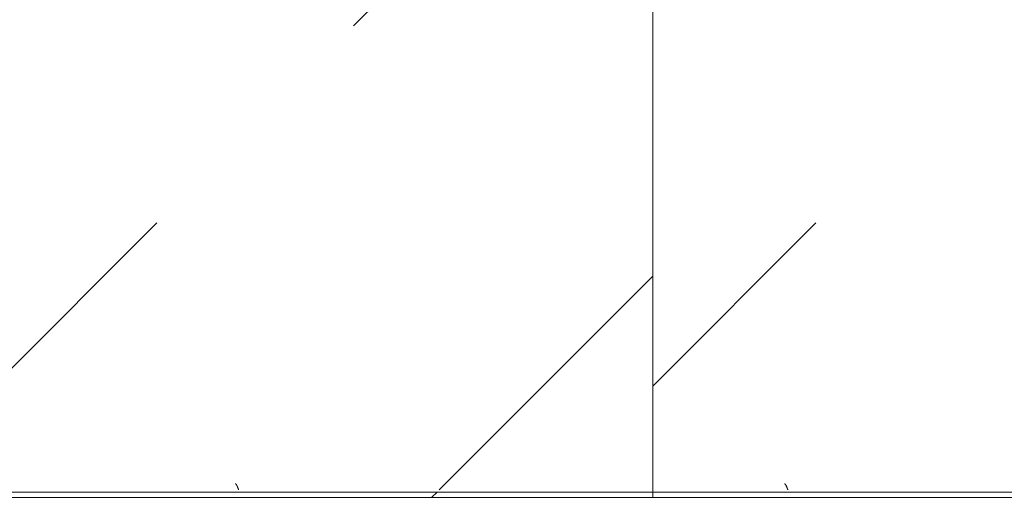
# Model space of a CAD drawing. Header units: millimetres. Extents: x -5460 to 47962, y 30005 to 103451.
# Tile 106 of 192: x 30281 to 31178, y 41409 to 41846. Entities that reach past the tile are written whole.
import ezdxf
from ezdxf import colors
from ezdxf.entities.mleader import LeaderData, LeaderLine
from ezdxf.math import Vec2, Vec3

# ---------------------------------------------------------------- set-up
doc = ezdxf.new("R2010")
doc.units = ezdxf.units.MM
doc.layers.add('M-EQPM-____-OTLN', color=7, linetype='Continuous', lineweight=9)
doc.layers.add('ДЕВИ', color=7, linetype='Continuous', lineweight=0)
doc.styles.add('ДЕВИ', font='CS_Gost2304.shx', dxfattribs={"width": 0.8})
pattern_1 = [(45, (30280, 40625), (0, 1000), [50, -1364.214]), (45, (30280, 40125), (0, 1000), [50, -1364.214]), (45, (30780, 40125), (0, 1000), [50, -1364.214]), (45, (30994.64, 40839.64), (0, 1000), [403.55, -1010.664]), (45, (30994.64, 40339.64), (0, 1000), [403.55, -1010.664]), (45, (30494.64, 40839.64), (0, 1000), [403.55, -1010.664]), (45, (30494.64, 40339.64), (0, 1000), [453.55, -960.664])]
pattern_2 = [(45, (28880, 40625), (0, 1000), [50, -1364.214]), (45, (28880, 40125), (0, 1000), [50, -1364.214]), (45, (29380, 40125), (0, 1000), [50, -1364.214]), (45, (29594.64, 40839.64), (0, 1000), [403.55, -1010.664]), (45, (29594.64, 40339.64), (0, 1000), [403.55, -1010.664]), (45, (29094.64, 40839.64), (0, 1000), [403.55, -1010.664]), (45, (29094.64, 40339.64), (0, 1000), [453.55, -960.664])]

# ---------------------------------------------------------------- blocks, each defined once
blk = doc.blocks.new('FP_416-ВКК_01_К1_З_ЭОМ_кабель_')
at = {"layer": 'M-EQPM-____-OTLN', "color": 7, "true_color": 0xffffff}
for p, q in [((2277.06, 588), (2277.11, 587.87)), ((2277.11, 587.87), (2277.15, 587.73)), ((2277.15, 587.73), (2277.2, 587.6)), ((2277.2, 587.6), (2277.25, 587.46)), ((2277.25, 587.46), (2277.3, 587.33)), ((2277.3, 587.33), (2277.35, 587.19)), ((2277.35, 587.19), (2277.4, 587.06)), ((2277.4, 587.06), (2277.45, 586.93)), ((2277.45, 586.93), (2277.5, 586.79)), ((2277.5, 586.79), (2277.55, 586.66)), ((2277.55, 586.66), (2277.59, 586.53)), ((2277.59, 586.53), (2277.64, 586.4)), ((2277.64, 586.4), (2277.69, 586.27)), ((2277.69, 586.27), (2277.74, 586.15)), ((2277.74, 586.15), (2277.79, 586.02)), ((2277.79, 586.02), (2277.84, 585.9)), ((2277.84, 585.9), (2277.89, 585.77)), ((2277.89, 585.77), (2277.94, 585.65)), ((2277.94, 585.65), (2277.99, 585.53)), ((2277.99, 585.53), (2278.04, 585.41)), ((2278.04, 585.41), (2278.08, 585.29)), ((2278.08, 585.29), (2278.13, 585.17)), ((2278.13, 585.17), (2278.18, 585.06)), ((2278.18, 585.06), (2278.23, 584.94)), ((2278.23, 584.94), (2278.28, 584.83)), ((2278.28, 584.83), (2278.33, 584.72)), ((2278.33, 584.72), (2278.38, 584.62)), ((2278.38, 584.62), (2278.43, 584.51)), ((2278.43, 584.51), (2278.48, 584.41)), ((2278.48, 584.41), (2278.52, 584.3)), ((2278.52, 584.3), (2278.57, 584.21)), ((2278.57, 584.21), (2278.62, 584.11)), ((2278.62, 584.11), (2278.67, 584.01)), ((2278.67, 584.01), (2278.72, 583.92)), ((2278.72, 583.92), (2278.77, 583.83)), ((2278.77, 583.83), (2278.82, 583.75)), ((2278.82, 583.75), (2278.87, 583.66)), ((2278.87, 583.66), (2278.92, 583.58)), ((2278.92, 583.58), (2278.97, 583.5)), ((2278.97, 583.5), (2279.01, 583.42)), ((2279.01, 583.42), (2279.06, 583.35)), ((2279.06, 583.35), (2279.11, 583.28)), ((2279.11, 583.28), (2279.16, 583.21)), ((2279.16, 583.21), (2279.21, 583.14)), ((2279.21, 583.14), (2279.26, 583.08)), ((2279.26, 583.08), (2279.31, 583.02)), ((2279.31, 583.02), (2279.36, 582.97)), ((2279.36, 582.97), (2279.41, 582.91)), ((2279.41, 582.91), (2279.46, 582.86)), ((2279.46, 582.86), (2279.5, 582.81)), ((2279.5, 582.81), (2279.55, 582.77)), ((2279.55, 582.77), (2279.6, 582.73)), ((2279.6, 582.73), (2279.65, 582.69)), ((2279.65, 582.69), (2279.7, 582.66)), ((2279.7, 582.66), (2279.75, 582.62)), ((2279.75, 582.62), (2279.8, 582.6)), ((2279.8, 582.6), (2279.85, 582.57)), ((2279.85, 582.57), (2279.9, 582.55)), ((2279.9, 582.55), (2279.94, 582.53)), ((2279.94, 582.53), (2279.99, 582.51)), ((2280, 582.51), (2280.05, 582.5)), ((2280.05, 582.5), (2280.1, 582.49)), ((2280.1, 582.49), (2280.15, 582.49))]:
    blk.add_line(p, q, dxfattribs=at)
blk = doc.blocks.new('ПР_Низ пояс - Тип 1-V415-ВКК_01_К1_З_ЭОМ_кабель_')
at = {"layer": 'M-EQPM-____-OTLN', "true_color": 0xffffff}
h = blk.add_hatch(dxfattribs=at)
h.set_pattern_fill('FP_130', style=0, pattern_type=2)
h.set_pattern_definition(pattern_1)
h.paths.add_polyline_path([(1770.43, 595), (1000, 595), (1000, 590), (2400, 590), (2400, 595), (1936.66, 595)])
h = blk.add_hatch(dxfattribs=at)
h.set_pattern_fill('FP_130', style=0, pattern_type=2)
h.set_pattern_definition(pattern_1)
h.paths.add_polyline_path([(2400, 588), (1000, 588), (1000, 6.26), (2080, 6.26), (2080, 150), (2380, 150), (2380, 6.26), (2400, 6.26), (2400, 456.37)])
at = {"layer": 'M-EQPM-____-OTLN', "color": 253, "true_color": 0xaaaaaa}
for p, q in [((1000, 595), (2400, 595)), ((2400, 595), (2400, 590)), ((1000, 590), (2400, 590)), ((2400, 590), (2400, 588)), ((2400, 588), (2400, 6.26))]:
    blk.add_line(p, q, dxfattribs=at)
blk.add_blockref('FP_416-ВКК_01_К1_З_ЭОМ_кабель_', (0, 0), dxfattribs=at)
blk = doc.blocks.new('FP_422-ВКК_01_К1_З_ЭОМ_кабель_')
at = {"layer": 'M-EQPM-____-OTLN', "color": 7, "true_color": 0xffffff}
for p, q in [((1377.06, 588), (1377.11, 587.87)), ((1377.11, 587.87), (1377.15, 587.73)), ((1377.15, 587.73), (1377.2, 587.6)), ((1377.2, 587.6), (1377.25, 587.46)), ((1377.25, 587.46), (1377.3, 587.33)), ((1377.3, 587.33), (1377.35, 587.19)), ((1377.35, 587.19), (1377.4, 587.06)), ((1377.4, 587.06), (1377.45, 586.93)), ((1377.45, 586.93), (1377.5, 586.79)), ((1377.5, 586.79), (1377.55, 586.66)), ((1377.55, 586.66), (1377.59, 586.53)), ((1377.59, 586.53), (1377.64, 586.4)), ((1377.64, 586.4), (1377.69, 586.27)), ((1377.69, 586.27), (1377.74, 586.15)), ((1377.74, 586.15), (1377.79, 586.02)), ((1377.79, 586.02), (1377.84, 585.9)), ((1377.84, 585.9), (1377.89, 585.77)), ((1377.89, 585.77), (1377.94, 585.65)), ((1377.94, 585.65), (1377.99, 585.53)), ((1377.99, 585.53), (1378.04, 585.41)), ((1378.04, 585.41), (1378.08, 585.29)), ((1378.08, 585.29), (1378.13, 585.17)), ((1378.13, 585.17), (1378.18, 585.06)), ((1378.18, 585.06), (1378.23, 584.94)), ((1378.23, 584.94), (1378.28, 584.83)), ((1378.28, 584.83), (1378.33, 584.72)), ((1378.33, 584.72), (1378.38, 584.62)), ((1378.38, 584.62), (1378.43, 584.51)), ((1378.43, 584.51), (1378.48, 584.41)), ((1378.48, 584.41), (1378.52, 584.3)), ((1378.52, 584.3), (1378.57, 584.21)), ((1378.57, 584.21), (1378.62, 584.11)), ((1378.62, 584.11), (1378.67, 584.01)), ((1378.67, 584.01), (1378.72, 583.92)), ((1378.72, 583.92), (1378.77, 583.83)), ((1378.77, 583.83), (1378.82, 583.75)), ((1378.82, 583.75), (1378.87, 583.66)), ((1378.87, 583.66), (1378.92, 583.58)), ((1378.92, 583.58), (1378.97, 583.5)), ((1378.97, 583.5), (1379.01, 583.42)), ((1379.01, 583.42), (1379.06, 583.35)), ((1379.06, 583.35), (1379.11, 583.28)), ((1379.11, 583.28), (1379.16, 583.21)), ((1379.16, 583.21), (1379.21, 583.14)), ((1379.21, 583.14), (1379.26, 583.08)), ((1379.26, 583.08), (1379.31, 583.02)), ((1379.31, 583.02), (1379.36, 582.97)), ((1379.36, 582.97), (1379.41, 582.91)), ((1379.41, 582.91), (1379.46, 582.86)), ((1379.46, 582.86), (1379.5, 582.81)), ((1379.5, 582.81), (1379.55, 582.77)), ((1379.55, 582.77), (1379.6, 582.73)), ((1379.6, 582.73), (1379.65, 582.69)), ((1379.65, 582.69), (1379.7, 582.66)), ((1379.7, 582.66), (1379.75, 582.62)), ((1379.75, 582.62), (1379.8, 582.6)), ((1379.8, 582.6), (1379.85, 582.57)), ((1379.85, 582.57), (1379.9, 582.55)), ((1379.9, 582.55), (1379.94, 582.53)), ((1379.94, 582.53), (1379.99, 582.51)), ((1380, 582.51), (1380.05, 582.5)), ((1380.05, 582.5), (1380.1, 582.49)), ((1380.1, 582.49), (1380.15, 582.49))]:
    blk.add_line(p, q, dxfattribs=at)
blk = doc.blocks.new('ПР_Низ пояс - Тип 1-V421-ВКК_01_К1_З_ЭОМ_кабель_')
at = {"layer": 'M-EQPM-____-OTLN', "true_color": 0xffffff}
h = blk.add_hatch(dxfattribs=at)
h.set_pattern_fill('FP_132', style=0, pattern_type=2)
h.set_pattern_definition(pattern_2)
h.paths.add_polyline_path([(1700.21, 595), (1000, 595), (1000, 590), (2400, 590), (2400, 595), (1866.44, 595)])
h = blk.add_hatch(dxfattribs=at)
h.set_pattern_fill('FP_132', style=0, pattern_type=2)
h.set_pattern_definition(pattern_2)
h.paths.add_polyline_path([(1533.99, 588), (1000, 588), (1000, 6.26), (2400, 6.26), (2400, 588), (1700.21, 588)])
at = {"layer": 'M-EQPM-____-OTLN', "color": 253, "true_color": 0xaaaaaa}
for p, q in [((1000, 590), (1000, 595)), ((1000, 595), (2400, 595)), ((1000, 588), (1000, 590)), ((1000, 590), (2400, 590)), ((1000, 6.26), (1000, 588))]:
    blk.add_line(p, q, dxfattribs=at)
blk.add_blockref('FP_422-ВКК_01_К1_З_ЭОМ_кабель_', (0, 0), dxfattribs=at)
blk = doc.blocks.new('Наметкина 10_РД_АРФ_К1_R21_rvt-1-ВКК_01_К1_З_ЭОМ_кабель_')
at = {"layer": 'M-EQPM-____-OTLN', "color": 253, "lineweight": 9, "true_color": 0xaaaaaa, "rotation": 180}
for name, p in [('ПР_Низ пояс - Тип 1-V421-ВКК_01_К1_З_ЭОМ_кабель_', (29880, 41125)), ('ПР_Низ пояс - Тип 1-V415-ВКК_01_К1_З_ЭОМ_кабель_', (31280, 41125))]:
    blk.add_blockref(name, p, dxfattribs=at)

msp = doc.modelspace()

# ---------------------------------------------------------------- block references
at = {"lineweight": 5}
msp.add_blockref('Наметкина 10_РД_АРФ_К1_R21_rvt-1-ВКК_01_К1_З_ЭОМ_кабель_', (1977.65, 881.21), dxfattribs=at)

# ---------------------------------------------------------------- leaders
at = {"layer": 'ДЕВИ', "color": 7}
ml = msp.add_multileader_mtext('Standard', dxfattribs=at)
ml.set_content('{\\C7;ГК1.12\\PЭлектроподогрев трубы\\PДЕВИ Pipeguard-25   L=5м, 125 Вт. 230 В.^JУчасток 12.}', color=5, style='ДЕВИ')
ml.set_leader_properties()
ml.build(insert=Vec2(0, 0))
ml.multileader.update_dxf_attribs({"text_left_attachment_type": 5, "text_right_attachment_type": 5, "dogleg_length": 1, "arrow_head_size": 50})
ctx = ml.context
ctx.base_point, ctx.char_height, ctx.arrow_head_size, ctx.landing_gap_size, ctx.plane_origin = Vec3(31789.43, 39928.45), 200, 50, 0, Vec3(45203.91, 45358.89)
ctx.left_attachment, ctx.right_attachment = 5, 5
notes = []
notes.append((ctx, [(0, (1, 1, 0), (31788.43, 39928.45), (1, 0), 1, [(0, [(31040.59, 42338.83)], 0, [])])]))
ctx.mtext.insert, ctx.mtext.width, ctx.mtext.flow_direction = Vec3(31789.43, 41225.28), 5879.0295, 5
for ctx, leaders in notes:
    for number, flags, end, landing, length, lines in leaders:
        leader = LeaderData()
        leader.index, (leader.has_last_leader_line, leader.has_dogleg_vector, leader.attachment_direction) = number, flags
        leader.last_leader_point, leader.dogleg_vector, leader.dogleg_length = Vec3(end), Vec3(landing), length
        for number, points, colour, breaks in lines:
            line = LeaderLine()
            line.index, line.vertices, line.color, line.breaks = number, Vec3.list(points), colors.encode_raw_color(colour), breaks
            leader.lines.append(line)
        ctx.leaders.append(leader)

doc.saveas('drawing.dxf')
